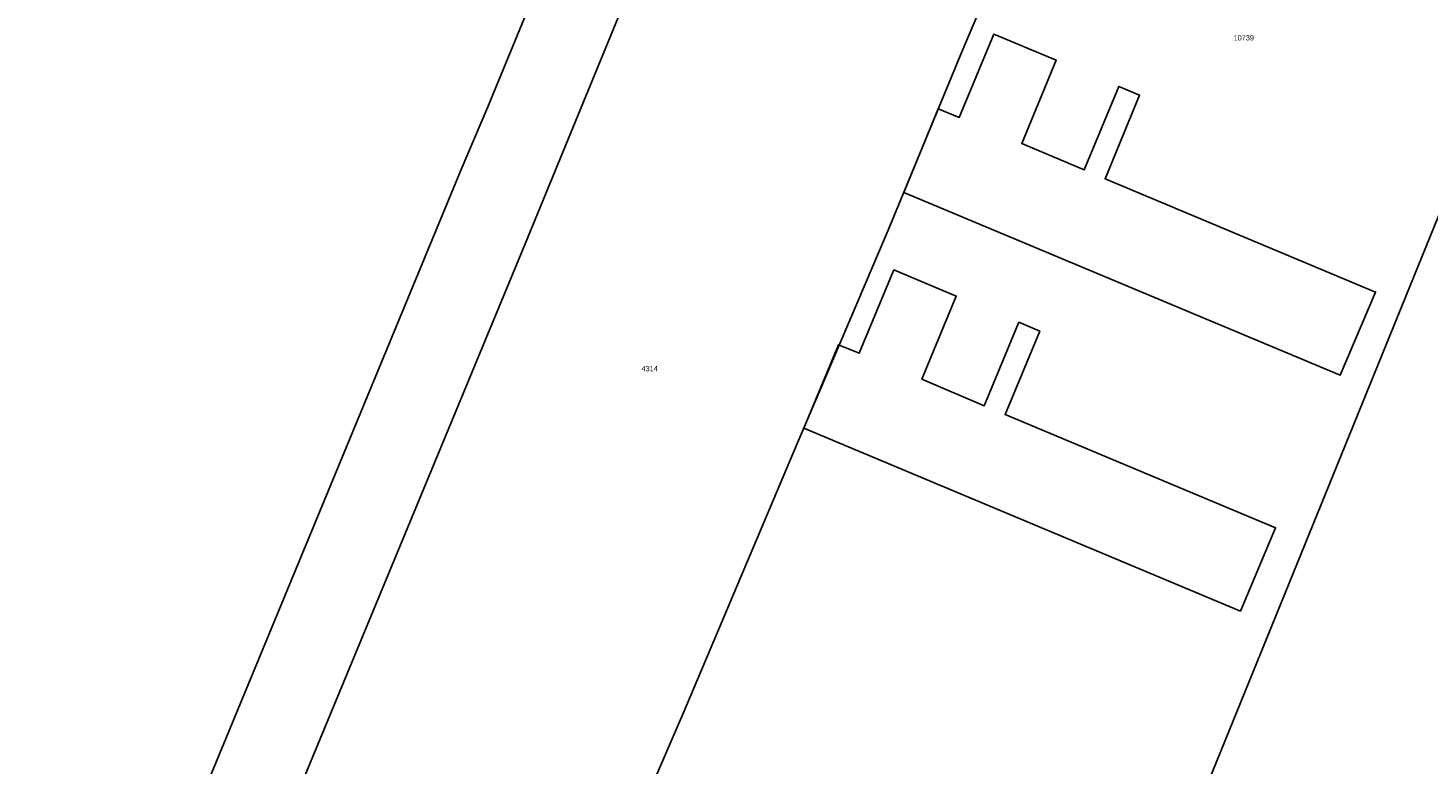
# Model space of a CAD drawing. Header units: metres. Extents: x 91564 to 92566, y 393362 to 394362.
# Tile 17 of 86: x 91898 to 92084, y 393521 to 393619. Entities that reach past the tile are written whole.
import ezdxf

# ---------------------------------------------------------------- set-up
doc = ezdxf.new("R2010")
doc.units = ezdxf.units.M
for name, color, linetype in [('PAND', 1, 'CONTINUOUS'), ('PERCEEL', 7, 'CONTINUOUS'), ('PERCEELNUMMER', 7, 'CONTINUOUS')]:
    doc.layers.add(name, color=color, linetype=linetype)

msp = doc.modelspace()

# ---------------------------------------------------------------- linework, layer by layer
at = {"layer": 'PAND'}
for points in [[(92014.245, 393596.865), (92072.185, 393572.588), (92076.871, 393583.636), (92040.967, 393598.679), (92045.554, 393609.768), (92042.787, 393610.927), (92038.2, 393599.838), (92029.92, 393603.367), (92034.486, 393614.405), (92026.186, 393617.883), (92021.604, 393606.807), (92018.832, 393607.954), (92014.245, 393596.865)], [(92000.983, 393565.557), (92058.924, 393541.281), (92063.61, 393552.329), (92027.706, 393567.372), (92032.293, 393578.461), (92029.526, 393579.62), (92024.939, 393568.531), (92016.659, 393572.059), (92021.225, 393583.098), (92012.924, 393586.576), (92008.343, 393575.5), (92005.57, 393576.646), (92000.983, 393565.557)]]:
    msp.add_lwpolyline(points, dxfattribs=at)
at = {"layer": 'PERCEEL'}
for points in [[(91855.835, 393518.409), (91909.379, 393503.259), (91914.823, 393501.448), (91955.496, 393599.908), (91959.03, 393608.239), (91970.535, 393636.191), (91994.062, 393692.974), (92000.687, 393708.758), (92016.04, 393746.419), (92035.817, 393793.694), (92030.551, 393795.181), (92041.78, 393822.055), (92045.86, 393832.245), (92047.575, 393836.507)], [(91992.363, 393659.116), (92026.393, 393740.892), (92064.098, 393832.45), (92053.14, 393835.097), (92050.93, 393830.215), (92046.85, 393820.03), (92035.817, 393793.694), (92016.04, 393746.419), (92000.687, 393708.758), (91994.062, 393692.974), (91970.535, 393636.191), (91959.03, 393608.239), (91955.496, 393599.908), (91914.823, 393501.448), (91906.485, 393481.535), (91903.44, 393473.845), (91914.966, 393471.756), (91926.449, 393499.332), (91963.689, 393589.262), (91992.363, 393659.116)], [(92095.972, 393781.813), (92072.548, 393725.996), (92026.393, 393740.892), (91992.363, 393659.116), (92001.3, 393655.329), (92033.466, 393642.647), (92021.966, 393615.531)], [(92021.966, 393615.531), (92033.466, 393642.647), (92001.3, 393655.329), (91992.363, 393659.116), (91963.689, 393589.262), (91926.449, 393499.332), (91969.116, 393490.817), (91969.785, 393492.571), (91970.987, 393495.532), (91977.765, 393511.016), (91985.057, 393527.905), (92000.028, 393563.312), (92002.9, 393570.038), (92012.178, 393591.869), (92021.966, 393615.531)], [(92021.966, 393615.531), (92012.178, 393591.869), (92002.9, 393570.038), (92000.028, 393563.312), (91985.057, 393527.905), (91977.765, 393511.016), (91970.987, 393495.532), (91975.048, 393494.511), (91990.356, 393491.047), (91999.495, 393488.979), (92009.758, 393486.661), (92013.4, 393485.86), (92019.102, 393484.602), (92029.506, 393482.306), (92040.332, 393479.965), (92043.004, 393489.951), (92087.313, 393598.836)], [(92087.313, 393598.836), (92043.004, 393489.951), (92058.34, 393486.521), (92058.541, 393486.482), (92059.736, 393486.249), (92066.408, 393484.95), (92082.448, 393481.827), (92134.815, 393469.654)]]:
    msp.add_lwpolyline(points, dxfattribs=at)

# ---------------------------------------------------------------- texts
at = {"layer": 'PERCEELNUMMER'}
for s, p in [('10739', (92058.038, 393617.036)), ('4314', (91979.452, 393573.109))]:
    msp.add_text(s, height=0.7, dxfattribs=at).set_placement(p)

doc.saveas('drawing.dxf')
